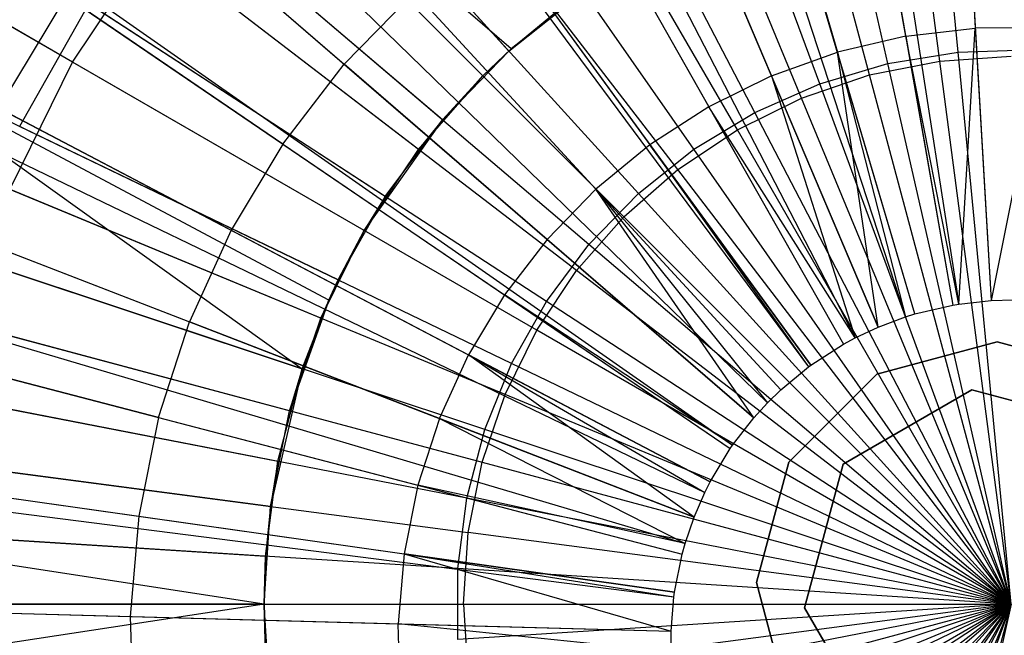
# Model space of a CAD drawing. Extents: x 0.2 to 40.1, y -6.7 to 6.7.
# Tile 166 of 256: x 18.298 to 18.817, y -3.453 to -3.129. Entities that reach past the tile are written whole.
import ezdxf

# ---------------------------------------------------------------- set-up
doc = ezdxf.new("R2010")
doc.units = 0
doc.header["$MEASUREMENT"] = 0
doc.layers.get('0').update_dxf_attribs({"color": 13, "linetype": 'CONTINUOUS'})

# ---------------------------------------------------------------- blocks, each defined once
blk = doc.blocks.new('SNOWBALL_XIV_PM3_STL')
at = {"color": 0}
for p, q in [((18.76816, -2.57123, 5.09044), (18.8097, -3.2767, 5.30697)), ((18.76816, -2.57123, 5.09044), (18.8097, -3.2767, 5.30697)), ((18.6837, -2.58028, 5.09044), (18.79262, -3.27853, 5.30697)), ((18.6837, -2.58028, 5.09044), (18.79262, -3.27853, 5.30697)), ((18.6677, -2.58293, 5.09044), (18.78938, -3.27906, 5.30697)), ((18.6677, -2.58293, 5.09044), (18.78938, -3.27906, 5.30697)), ((18.76947, -3.28373, 5.30697), (18.56922, -2.606, 5.09044)), ((18.76947, -3.28373, 5.30697), (18.56922, -2.606, 5.09044)), ((18.54507, -2.61351, 5.09044), (18.76458, -3.28525, 5.30697)), ((18.54507, -2.61351, 5.09044), (18.76458, -3.28525, 5.30697)), ((18.47402, -2.64015, 5.09044), (18.75022, -3.29064, 5.30697)), ((18.47402, -2.64015, 5.09044), (18.75022, -3.29064, 5.30697)), ((18.41356, -2.66856, 5.09044), (18.73799, -3.29638, 5.30697)), ((18.41356, -2.66856, 5.09044), (18.73799, -3.29638, 5.30697)), ((18.38333, -2.68493, 5.09044), (18.73188, -3.29969, 5.30697)), ((18.38333, -2.68493, 5.09044), (18.73188, -3.29969, 5.30697)), ((18.29834, -2.73975, 5.09044), (18.71469, -3.31078, 5.30697)), ((18.29834, -2.73975, 5.09044), (18.71469, -3.31078, 5.30697)), ((18.29259, -2.74398, 5.09044), (18.71353, -3.31163, 5.30697)), ((18.29259, -2.74398, 5.09044), (18.71353, -3.31163, 5.30697)), ((18.22015, -2.80391, 5.09044), (18.69888, -3.32375, 5.30697)), ((18.22015, -2.80391, 5.09044), (18.69888, -3.32375, 5.30697)), ((18.18528, -2.83784, 5.09044), (18.69183, -3.33061, 5.30697)), ((18.18528, -2.83784, 5.09044), (18.69183, -3.33061, 5.30697)), ((18.79219, -3.14589, 0.52998), (18.76458, -2.85971, 0.58405)), ((18.79219, -3.14589, 0.52998), (18.76458, -2.85971, 0.58405)), ((18.78258, -3.15056, 0.58311), (18.74574, -2.87075, 0.65071)), ((18.78258, -3.15056, 0.58311), (18.74574, -2.87075, 0.65071)), ((18.14978, -2.87656, 5.09044), (18.68465, -3.33844, 5.30697)), ((18.14978, -2.87656, 5.09044), (18.68465, -3.33844, 5.30697)), ((18.75525, -3.15187, 0.52998), (18.69127, -2.87156, 0.58405)), ((18.75525, -3.15187, 0.52998), (18.69127, -2.87156, 0.58405)), ((18.74557, -3.15792, 0.58311), (18.67253, -2.88532, 0.65071)), ((18.74557, -3.15792, 0.58311), (18.67253, -2.88532, 0.65071)), ((18.71938, -3.16251, 0.52998), (18.62008, -2.89269, 0.58405)), ((18.71938, -3.16251, 0.52998), (18.62008, -2.89269, 0.58405)), ((18.70984, -3.17005, 0.58311), (18.60184, -2.90931, 0.65071)), ((18.70984, -3.17005, 0.58311), (18.60184, -2.90931, 0.65071)), ((18.68517, -3.17766, 0.52998), (18.55218, -2.92275, 0.58405)), ((18.68517, -3.17766, 0.52998), (18.55218, -2.92275, 0.58405)), ((18.55578, -3.14535, 5.20329), (18.36423, -2.93444, 5.13681)), ((18.55578, -3.14535, 5.20329), (18.36423, -2.93444, 5.13681)), ((18.676, -3.18674, 0.58311), (18.53489, -2.94233, 0.65071)), ((18.676, -3.18674, 0.58311), (18.53489, -2.94233, 0.65071)), ((18.09442, -2.94769, 5.09044), (18.67345, -3.35283, 5.30697)), ((18.09442, -2.94769, 5.09044), (18.67345, -3.35283, 5.30697)), ((18.08816, -2.95676, 5.09044), (18.67219, -3.35466, 5.30697)), ((18.08816, -2.95676, 5.09044), (18.67219, -3.35466, 5.30697)), ((18.34493, -2.96125, 5.05847), (18.54209, -3.1584, 5.13898)), ((18.55702, -3.14422, 5.13898), (18.34493, -2.96125, 5.05847)), ((18.55702, -3.14422, 5.13898), (18.34493, -2.96125, 5.05847)), ((18.34493, -2.96125, 5.05847), (18.54209, -3.1584, 5.13898)), ((18.65317, -3.19705, 0.52998), (18.48868, -2.96124, 0.58405)), ((18.65317, -3.19705, 0.52998), (18.48868, -2.96124, 0.58405)), ((18.64463, -3.2077, 0.58311), (18.47282, -2.9838, 0.65071)), ((18.64463, -3.2077, 0.58311), (18.47282, -2.9838, 0.65071)), ((18.79296, -2.99237, 5.2463), (18.80125, -3.13319, 5.28051)), ((18.79296, -2.99237, 5.2463), (18.80125, -3.13319, 5.28051)), ((18.52071, -3.18156, 5.20329), (18.30377, -2.99688, 5.13681)), ((18.52071, -3.18156, 5.20329), (18.30377, -2.99688, 5.13681)), ((18.76463, -3.13745, 5.28051), (18.74034, -2.9985, 5.2463)), ((18.76463, -3.13745, 5.28051), (18.74034, -2.9985, 5.2463)), ((18.62392, -3.22038, 0.52998), (18.43062, -3.00754, 0.58405)), ((18.62392, -3.22038, 0.52998), (18.43062, -3.00754, 0.58405)), ((18.68876, -3.01058, 5.2463), (18.72874, -3.14586, 5.28051)), ((18.68876, -3.01058, 5.2463), (18.72874, -3.14586, 5.28051)), ((18.32601, -3.15121, 0.65071), (18.09081, -3.01541, 0.75297)), ((18.32601, -3.15121, 0.65071), (18.09081, -3.01541, 0.75297)), ((18.50816, -3.19708, 5.13898), (18.28696, -3.02735, 5.05847)), ((18.50816, -3.19708, 5.13898), (18.28696, -3.02735, 5.05847)), ((18.69403, -3.15831, 5.28051), (18.6389, -3.02847, 5.2463)), ((18.69403, -3.15831, 5.28051), (18.6389, -3.02847, 5.2463)), ((18.61626, -3.23258, 0.58311), (18.4167, -3.03302, 0.65071)), ((18.61626, -3.23258, 0.58311), (18.4167, -3.03302, 0.65071)), ((18.03607, -3.04346, 5.09044), (18.66165, -3.37219, 5.30697)), ((18.03607, -3.04346, 5.09044), (18.66165, -3.37219, 5.30697)), ((18.5914, -3.05192, 5.2463), (18.66098, -3.17463, 5.28051)), ((18.5914, -3.05192, 5.2463), (18.66098, -3.17463, 5.28051)), ((18.36459, -3.06206, 5.20447), (18.46908, -3.15229, 5.2463)), ((18.36459, -3.06206, 5.20447), (18.46908, -3.15229, 5.2463)), ((18.59789, -3.24726, 0.52998), (18.37896, -3.06088, 0.58405)), ((18.59789, -3.24726, 0.52998), (18.37896, -3.06088, 0.58405)), ((18.49056, -3.22195, 5.20329), (18.25179, -3.06653, 5.13681)), ((18.49056, -3.22195, 5.20329), (18.25179, -3.06653, 5.13681)), ((18.02236, -3.07069, 5.09044), (18.65888, -3.3777, 5.30697)), ((18.02236, -3.07069, 5.09044), (18.65888, -3.3777, 5.30697)), ((18.54689, -3.08064, 5.2463), (18.63, -3.19462, 5.28051)), ((18.54689, -3.08064, 5.2463), (18.63, -3.19462, 5.28051)), ((18.32601, -3.15121, 0.65071), (18.36748, -3.08914, 0.65071)), ((18.32601, -3.15121, 0.65071), (18.36748, -3.08914, 0.65071)), ((18.59139, -3.26095, 0.58311), (18.36748, -3.08914, 0.65071)), ((18.59139, -3.26095, 0.58311), (18.36748, -3.08914, 0.65071)), ((18.47957, -3.23987, 5.13898), (18.23812, -3.10046, 5.05847)), ((18.47957, -3.23987, 5.13898), (18.23812, -3.10046, 5.05847)), ((18.50594, -3.11424, 5.2463), (18.46908, -3.15229, 5.2463)), ((18.50594, -3.11424, 5.2463), (18.46908, -3.15229, 5.2463)), ((18.50594, -3.11424, 5.2463), (18.60149, -3.218, 5.28051)), ((18.50594, -3.11424, 5.2463), (18.60149, -3.218, 5.28051)), ((18.55578, -3.14535, 5.20329), (18.59518, -3.11392, 5.20329)), ((18.55578, -3.14535, 5.20329), (18.59518, -3.11392, 5.20329)), ((18.59518, -3.11392, 5.20329), (18.55702, -3.14422, 5.13898)), ((18.59518, -3.11392, 5.20329), (18.55702, -3.14422, 5.13898)), ((18.28731, -3.17548, 5.20447), (18.32271, -3.11656, 5.20447)), ((18.28731, -3.17548, 5.20447), (18.32271, -3.11656, 5.20447)), ((18.4368, -3.19429, 5.2463), (18.32271, -3.11656, 5.20447)), ((18.4368, -3.19429, 5.2463), (18.32271, -3.11656, 5.20447)), ((18.33454, -3.1204, 0.58405), (18.2981, -3.1851, 0.58405)), ((18.33454, -3.1204, 0.58405), (18.2981, -3.1851, 0.58405)), ((18.57551, -3.27725, 0.52998), (18.33454, -3.1204, 0.58405)), ((18.57551, -3.27725, 0.52998), (18.33454, -3.1204, 0.58405)), ((18.55702, -3.14422, 5.13898), (18.58077, -3.12447, 5.13898)), ((18.55702, -3.14422, 5.13898), (18.58077, -3.12447, 5.13898)), ((17.99421, -3.13553, 5.09044), (18.65319, -3.39081, 5.30697)), ((17.99421, -3.13553, 5.09044), (18.65319, -3.39081, 5.30697)), ((18.76463, -3.13745, 5.28051), (18.80125, -3.13319, 5.28051)), ((18.76463, -3.13745, 5.28051), (18.80125, -3.13319, 5.28051)), ((18.79262, -3.27853, 5.30697), (18.80125, -3.13319, 5.28051)), ((18.79262, -3.27853, 5.30697), (18.80125, -3.13319, 5.28051)), ((18.83812, -3.13313, 5.28051), (18.80125, -3.13319, 5.28051)), ((18.83812, -3.13313, 5.28051), (18.80125, -3.13319, 5.28051)), ((18.80125, -3.13319, 5.28051), (18.8097, -3.2767, 5.30697)), ((18.80125, -3.13319, 5.28051), (18.8097, -3.2767, 5.30697)), ((18.83812, -3.13313, 5.28051), (18.8097, -3.2767, 5.30697)), ((18.83812, -3.13313, 5.28051), (18.8097, -3.2767, 5.30697)), ((18.76463, -3.13745, 5.28051), (18.72874, -3.14586, 5.28051)), ((18.76463, -3.13745, 5.28051), (18.72874, -3.14586, 5.28051)), ((18.76463, -3.13745, 5.28051), (18.78938, -3.27906, 5.30697)), ((18.79262, -3.27853, 5.30697), (18.76463, -3.13745, 5.28051)), ((18.76463, -3.13745, 5.28051), (18.78938, -3.27906, 5.30697)), ((18.79262, -3.27853, 5.30697), (18.76463, -3.13745, 5.28051)), ((18.20914, -3.14226, 5.13681), (18.44691, -3.31259, 5.20329)), ((18.46583, -3.26587, 5.20329), (18.20914, -3.14226, 5.13681)), ((18.46088, -3.27655, 5.20329), (18.20914, -3.14226, 5.13681)), ((18.46583, -3.26587, 5.20329), (18.20914, -3.14226, 5.13681)), ((18.46088, -3.27655, 5.20329), (18.20914, -3.14226, 5.13681)), ((18.20914, -3.14226, 5.13681), (18.44691, -3.31259, 5.20329)), ((18.52071, -3.18156, 5.20329), (18.55578, -3.14535, 5.20329)), ((18.52071, -3.18156, 5.20329), (18.55578, -3.14535, 5.20329)), ((18.54209, -3.1584, 5.13898), (18.55702, -3.14422, 5.13898)), ((18.54209, -3.1584, 5.13898), (18.55702, -3.14422, 5.13898)), ((18.55578, -3.14535, 5.20329), (18.54209, -3.1584, 5.13898)), ((18.55578, -3.14535, 5.20329), (18.54209, -3.1584, 5.13898)), ((18.55578, -3.14535, 5.20329), (18.55702, -3.14422, 5.13898)), ((18.55578, -3.14535, 5.20329), (18.55702, -3.14422, 5.13898)), ((18.69403, -3.15831, 5.28051), (18.72874, -3.14586, 5.28051)), ((18.69403, -3.15831, 5.28051), (18.72874, -3.14586, 5.28051)), ((18.76947, -3.28373, 5.30697), (18.72874, -3.14586, 5.28051)), ((18.72874, -3.14586, 5.28051), (18.76458, -3.28525, 5.30697)), ((18.76947, -3.28373, 5.30697), (18.72874, -3.14586, 5.28051)), ((18.75022, -3.29064, 5.30697), (18.72874, -3.14586, 5.28051)), ((18.75022, -3.29064, 5.30697), (18.72874, -3.14586, 5.28051)), ((18.72874, -3.14586, 5.28051), (18.76458, -3.28525, 5.30697)), ((18.75525, -3.15187, 0.52998), (18.79219, -3.14589, 0.52998)), ((18.75525, -3.15187, 0.52998), (18.79219, -3.14589, 0.52998)), ((18.79219, -3.14589, 0.52998), (18.82959, -3.1447, 0.52998)), ((18.79219, -3.14589, 0.52998), (18.82959, -3.1447, 0.52998)), ((18.82023, -3.43654, 0.51186), (18.79219, -3.14589, 0.52998)), ((18.82023, -3.43654, 0.51186), (18.79219, -3.14589, 0.52998)), ((18.293, -3.21816, 0.65071), (18.32601, -3.15121, 0.65071)), ((18.293, -3.21816, 0.65071), (18.32601, -3.15121, 0.65071)), ((18.57042, -3.29232, 0.58311), (18.32601, -3.15121, 0.65071)), ((18.57042, -3.29232, 0.58311), (18.32601, -3.15121, 0.65071)), ((18.74557, -3.15792, 0.58311), (18.78258, -3.15056, 0.58311)), ((18.74557, -3.15792, 0.58311), (18.78258, -3.15056, 0.58311)), ((18.78258, -3.15056, 0.58311), (18.82023, -3.14809, 0.58311)), ((18.78258, -3.15056, 0.58311), (18.82023, -3.14809, 0.58311)), ((18.82023, -3.43654, 0.55123), (18.78258, -3.15056, 0.58311)), ((18.82023, -3.43654, 0.55123), (18.78258, -3.15056, 0.58311)), ((18.4368, -3.19429, 5.2463), (18.46908, -3.15229, 5.2463)), ((18.4368, -3.19429, 5.2463), (18.46908, -3.15229, 5.2463)), ((18.57585, -3.24449, 5.28051), (18.46908, -3.15229, 5.2463)), ((18.57585, -3.24449, 5.28051), (18.46908, -3.15229, 5.2463)), ((18.71938, -3.16251, 0.52998), (18.75525, -3.15187, 0.52998)), ((18.71938, -3.16251, 0.52998), (18.75525, -3.15187, 0.52998)), ((18.82023, -3.43654, 0.51186), (18.75525, -3.15187, 0.52998)), ((18.82023, -3.43654, 0.51186), (18.75525, -3.15187, 0.52998)), ((18.50816, -3.19708, 5.13898), (18.54209, -3.1584, 5.13898)), ((18.50816, -3.19708, 5.13898), (18.54209, -3.1584, 5.13898)), ((18.52071, -3.18156, 5.20329), (18.54209, -3.1584, 5.13898)), ((18.52071, -3.18156, 5.20329), (18.54209, -3.1584, 5.13898)), ((18.69403, -3.15831, 5.28051), (18.66098, -3.17463, 5.28051)), ((18.69403, -3.15831, 5.28051), (18.66098, -3.17463, 5.28051)), ((18.75022, -3.29064, 5.30697), (18.69403, -3.15831, 5.28051)), ((18.69403, -3.15831, 5.28051), (18.73799, -3.29638, 5.30697)), ((18.69403, -3.15831, 5.28051), (18.73799, -3.29638, 5.30697)), ((18.75022, -3.29064, 5.30697), (18.69403, -3.15831, 5.28051)), ((18.70984, -3.17005, 0.58311), (18.74557, -3.15792, 0.58311)), ((18.70984, -3.17005, 0.58311), (18.74557, -3.15792, 0.58311)), ((18.82023, -3.43654, 0.55123), (18.74557, -3.15792, 0.58311)), ((18.82023, -3.43654, 0.55123), (18.74557, -3.15792, 0.58311)), ((18.68517, -3.17766, 0.52998), (18.71938, -3.16251, 0.52998)), ((18.68517, -3.17766, 0.52998), (18.71938, -3.16251, 0.52998)), ((18.82023, -3.43654, 0.51186), (18.71938, -3.16251, 0.52998)), ((18.82023, -3.43654, 0.51186), (18.71938, -3.16251, 0.52998)), ((18.676, -3.18674, 0.58311), (18.70984, -3.17005, 0.58311)), ((18.676, -3.18674, 0.58311), (18.70984, -3.17005, 0.58311)), ((18.82023, -3.43654, 0.55123), (18.70984, -3.17005, 0.58311)), ((18.82023, -3.43654, 0.55123), (18.70984, -3.17005, 0.58311)), ((18.28731, -3.17548, 5.20447), (18.40952, -3.2397, 5.2463)), ((18.28731, -3.17548, 5.20447), (18.40952, -3.2397, 5.2463)), ((18.66098, -3.17463, 5.28051), (18.63, -3.19462, 5.28051)), ((18.66098, -3.17463, 5.28051), (18.63, -3.19462, 5.28051)), ((18.66098, -3.17463, 5.28051), (18.73188, -3.29969, 5.30697)), ((18.73799, -3.29638, 5.30697), (18.66098, -3.17463, 5.28051)), ((18.66098, -3.17463, 5.28051), (18.73188, -3.29969, 5.30697)), ((18.73799, -3.29638, 5.30697), (18.66098, -3.17463, 5.28051)), ((18.45682, -3.28601, 5.13898), (18.19923, -3.17932, 5.05847)), ((18.45682, -3.28601, 5.13898), (18.19923, -3.17932, 5.05847)), ((18.52071, -3.18156, 5.20329), (18.47957, -3.23987, 5.13898)), ((18.52071, -3.18156, 5.20329), (18.47957, -3.23987, 5.13898)), ((18.49056, -3.22195, 5.20329), (18.52071, -3.18156, 5.20329)), ((18.49056, -3.22195, 5.20329), (18.52071, -3.18156, 5.20329)), ((18.52071, -3.18156, 5.20329), (18.50816, -3.19708, 5.13898)), ((18.52071, -3.18156, 5.20329), (18.50816, -3.19708, 5.13898)), ((18.65317, -3.19705, 0.52998), (18.68517, -3.17766, 0.52998)), ((18.65317, -3.19705, 0.52998), (18.68517, -3.17766, 0.52998)), ((18.82023, -3.43654, 0.51186), (18.68517, -3.17766, 0.52998)), ((18.82023, -3.43654, 0.51186), (18.68517, -3.17766, 0.52998)), ((18.55715, -3.30985, 0.52998), (18.2981, -3.1851, 0.58405)), ((18.55715, -3.30985, 0.52998), (18.2981, -3.1851, 0.58405)), ((18.64463, -3.2077, 0.58311), (18.676, -3.18674, 0.58311)), ((18.64463, -3.2077, 0.58311), (18.676, -3.18674, 0.58311)), ((18.82023, -3.43654, 0.55123), (18.676, -3.18674, 0.58311)), ((18.82023, -3.43654, 0.55123), (18.676, -3.18674, 0.58311)), ((18.4368, -3.19429, 5.2463), (18.40952, -3.2397, 5.2463)), ((18.4368, -3.19429, 5.2463), (18.40952, -3.2397, 5.2463)), ((18.4368, -3.19429, 5.2463), (18.55338, -3.27372, 5.28051)), ((18.4368, -3.19429, 5.2463), (18.55338, -3.27372, 5.28051)), ((18.47957, -3.23987, 5.13898), (18.50816, -3.19708, 5.13898)), ((18.47957, -3.23987, 5.13898), (18.50816, -3.19708, 5.13898)), ((18.63, -3.19462, 5.28051), (18.60149, -3.218, 5.28051)), ((18.63, -3.19462, 5.28051), (18.60149, -3.218, 5.28051)), ((18.62392, -3.22038, 0.52998), (18.65317, -3.19705, 0.52998)), ((18.62392, -3.22038, 0.52998), (18.65317, -3.19705, 0.52998)), ((18.71469, -3.31078, 5.30697), (18.63, -3.19462, 5.28051)), ((18.63, -3.19462, 5.28051), (18.71353, -3.31163, 5.30697)), ((18.71469, -3.31078, 5.30697), (18.63, -3.19462, 5.28051)), ((18.63, -3.19462, 5.28051), (18.71353, -3.31163, 5.30697)), ((18.82023, -3.43654, 0.51186), (18.65317, -3.19705, 0.52998)), ((18.82023, -3.43654, 0.51186), (18.65317, -3.19705, 0.52998)), ((17.97096, -3.20366, 5.09044), (18.64849, -3.40459, 5.30697)), ((17.97096, -3.20366, 5.09044), (18.64849, -3.40459, 5.30697)), ((18.61626, -3.23258, 0.58311), (18.64463, -3.2077, 0.58311)), ((18.61626, -3.23258, 0.58311), (18.64463, -3.2077, 0.58311)), ((18.82023, -3.43654, 0.55123), (18.64463, -3.2077, 0.58311)), ((18.82023, -3.43654, 0.55123), (18.64463, -3.2077, 0.58311)), ((18.55374, -3.32616, 0.58311), (18.293, -3.21816, 0.65071)), ((18.55374, -3.32616, 0.58311), (18.293, -3.21816, 0.65071)), ((18.57585, -3.24449, 5.28051), (18.60149, -3.218, 5.28051)), ((18.57585, -3.24449, 5.28051), (18.60149, -3.218, 5.28051)), ((18.69888, -3.32375, 5.30697), (18.60149, -3.218, 5.28051)), ((18.60149, -3.218, 5.28051), (18.69183, -3.33061, 5.30697)), ((18.69888, -3.32375, 5.30697), (18.60149, -3.218, 5.28051)), ((18.68465, -3.33844, 5.30697), (18.60149, -3.218, 5.28051)), ((18.68465, -3.33844, 5.30697), (18.60149, -3.218, 5.28051)), ((18.60149, -3.218, 5.28051), (18.69183, -3.33061, 5.30697)), ((18.17652, -3.22282, 5.13681), (18.44691, -3.31259, 5.20329)), ((18.17652, -3.22282, 5.13681), (18.44691, -3.31259, 5.20329)), ((18.46583, -3.26587, 5.20329), (18.49056, -3.22195, 5.20329)), ((18.46583, -3.26587, 5.20329), (18.49056, -3.22195, 5.20329)), ((18.49056, -3.22195, 5.20329), (18.47957, -3.23987, 5.13898)), ((18.49056, -3.22195, 5.20329), (18.47957, -3.23987, 5.13898)), ((18.59789, -3.24726, 0.52998), (18.62392, -3.22038, 0.52998)), ((18.59789, -3.24726, 0.52998), (18.62392, -3.22038, 0.52998)), ((18.82023, -3.43654, 0.51186), (18.62392, -3.22038, 0.52998)), ((18.82023, -3.43654, 0.51186), (18.62392, -3.22038, 0.52998)), ((17.96312, -3.23178, 5.09044), (18.6469, -3.41028, 5.30697)), ((17.96312, -3.23178, 5.09044), (18.6469, -3.41028, 5.30697)), ((18.59139, -3.26095, 0.58311), (18.61626, -3.23258, 0.58311)), ((18.59139, -3.26095, 0.58311), (18.61626, -3.23258, 0.58311)), ((18.82023, -3.43654, 0.55123), (18.61626, -3.23258, 0.58311)), ((18.82023, -3.43654, 0.55123), (18.61626, -3.23258, 0.58311)), ((18.25886, -3.23806, 5.20447), (18.3876, -3.28793, 5.2463)), ((18.25886, -3.23806, 5.20447), (18.3876, -3.28793, 5.2463)), ((18.40952, -3.2397, 5.2463), (18.3876, -3.28793, 5.2463)), ((18.40952, -3.2397, 5.2463), (18.3876, -3.28793, 5.2463)), ((18.40952, -3.2397, 5.2463), (18.5344, -3.30532, 5.28051)), ((18.40952, -3.2397, 5.2463), (18.5344, -3.30532, 5.28051)), ((18.45682, -3.28601, 5.13898), (18.47957, -3.23987, 5.13898)), ((18.45682, -3.28601, 5.13898), (18.47957, -3.23987, 5.13898)), ((18.46583, -3.26587, 5.20329), (18.47957, -3.23987, 5.13898)), ((18.46583, -3.26587, 5.20329), (18.47957, -3.23987, 5.13898)), ((18.57585, -3.24449, 5.28051), (18.55338, -3.27372, 5.28051)), ((18.57585, -3.24449, 5.28051), (18.55338, -3.27372, 5.28051)), ((18.68465, -3.33844, 5.30697), (18.57585, -3.24449, 5.28051)), ((18.68465, -3.33844, 5.30697), (18.57585, -3.24449, 5.28051)), ((18.57551, -3.27725, 0.52998), (18.59789, -3.24726, 0.52998)), ((18.57551, -3.27725, 0.52998), (18.59789, -3.24726, 0.52998)), ((18.82023, -3.43654, 0.51186), (18.59789, -3.24726, 0.52998)), ((18.82023, -3.43654, 0.51186), (18.59789, -3.24726, 0.52998)), ((18.54311, -3.34453, 0.52998), (18.27024, -3.25393, 0.58405)), ((18.54311, -3.34453, 0.52998), (18.27024, -3.25393, 0.58405)), ((18.44028, -3.33473, 5.13898), (18.17096, -3.26257, 5.05847)), ((18.44028, -3.33473, 5.13898), (18.17096, -3.26257, 5.05847)), ((18.57042, -3.29232, 0.58311), (18.59139, -3.26095, 0.58311)), ((18.57042, -3.29232, 0.58311), (18.59139, -3.26095, 0.58311)), ((18.82023, -3.43654, 0.55123), (18.59139, -3.26095, 0.58311)), ((18.82023, -3.43654, 0.55123), (18.59139, -3.26095, 0.58311)), ((18.46583, -3.26587, 5.20329), (18.45682, -3.28601, 5.13898)), ((18.46583, -3.26587, 5.20329), (18.45682, -3.28601, 5.13898)), ((18.46088, -3.27655, 5.20329), (18.46583, -3.26587, 5.20329)), ((18.46088, -3.27655, 5.20329), (18.46583, -3.26587, 5.20329)), ((18.55338, -3.27372, 5.28051), (18.5344, -3.30532, 5.28051)), ((18.55338, -3.27372, 5.28051), (18.5344, -3.30532, 5.28051)), ((18.67345, -3.35283, 5.30697), (18.55338, -3.27372, 5.28051)), ((18.55338, -3.27372, 5.28051), (18.67219, -3.35466, 5.30697)), ((18.67345, -3.35283, 5.30697), (18.55338, -3.27372, 5.28051)), ((18.55338, -3.27372, 5.28051), (18.67219, -3.35466, 5.30697)), ((18.46088, -3.27655, 5.20329), (18.44028, -3.33473, 5.13898)), ((18.46088, -3.27655, 5.20329), (18.44028, -3.33473, 5.13898)), ((18.44691, -3.31259, 5.20329), (18.46088, -3.27655, 5.20329)), ((18.44691, -3.31259, 5.20329), (18.46088, -3.27655, 5.20329)), ((18.46088, -3.27655, 5.20329), (18.45682, -3.28601, 5.13898)), ((18.46088, -3.27655, 5.20329), (18.45682, -3.28601, 5.13898)), ((18.55715, -3.30985, 0.52998), (18.57551, -3.27725, 0.52998)), ((18.55715, -3.30985, 0.52998), (18.57551, -3.27725, 0.52998)), ((18.82023, -3.43654, 0.51186), (18.57551, -3.27725, 0.52998)), ((18.82023, -3.43654, 0.51186), (18.57551, -3.27725, 0.52998)), ((18.76947, -3.28373, 5.30697), (18.78938, -3.27906, 5.30697)), ((18.76947, -3.28373, 5.30697), (18.78938, -3.27906, 5.30697)), ((18.78938, -3.27906, 5.30697), (18.79262, -3.27853, 5.30697)), ((18.78938, -3.27906, 5.30697), (18.79262, -3.27853, 5.30697)), ((18.79262, -3.27853, 5.30697), (18.8097, -3.2767, 5.30697)), ((18.79262, -3.27853, 5.30697), (18.8097, -3.2767, 5.30697)), ((18.8097, -3.2767, 5.30697), (18.82137, -3.27639, 5.30697)), ((18.8097, -3.2767, 5.30697), (18.82137, -3.27639, 5.30697)), ((18.44028, -3.33473, 5.13898), (18.45682, -3.28601, 5.13898)), ((18.44028, -3.33473, 5.13898), (18.45682, -3.28601, 5.13898)), ((18.75022, -3.29064, 5.30697), (18.76458, -3.28525, 5.30697)), ((18.75022, -3.29064, 5.30697), (18.76458, -3.28525, 5.30697)), ((18.76458, -3.28525, 5.30697), (18.76947, -3.28373, 5.30697)), ((18.76458, -3.28525, 5.30697), (18.76947, -3.28373, 5.30697)), ((18.269, -3.28884, 0.65071), (18.54161, -3.36189, 0.58311)), ((18.269, -3.28884, 0.65071), (18.54161, -3.36189, 0.58311)), ((18.37132, -3.33834, 5.2463), (18.3876, -3.28793, 5.2463)), ((18.37132, -3.33834, 5.2463), (18.3876, -3.28793, 5.2463)), ((18.51914, -3.33888, 5.28051), (18.3876, -3.28793, 5.2463)), ((18.51914, -3.33888, 5.28051), (18.3876, -3.28793, 5.2463)), ((18.73799, -3.29638, 5.30697), (18.75022, -3.29064, 5.30697)), ((18.73799, -3.29638, 5.30697), (18.75022, -3.29064, 5.30697)), ((18.55374, -3.32616, 0.58311), (18.57042, -3.29232, 0.58311)), ((18.55374, -3.32616, 0.58311), (18.57042, -3.29232, 0.58311)), ((18.82023, -3.43654, 0.55123), (18.57042, -3.29232, 0.58311)), ((18.82023, -3.43654, 0.55123), (18.57042, -3.29232, 0.58311)), ((18.73188, -3.29969, 5.30697), (18.73799, -3.29638, 5.30697)), ((18.73188, -3.29969, 5.30697), (18.73799, -3.29638, 5.30697)), ((18.71469, -3.31078, 5.30697), (18.73188, -3.29969, 5.30697)), ((18.71469, -3.31078, 5.30697), (18.73188, -3.29969, 5.30697)), ((18.81284, -3.29843, 50.87138), (18.74946, -3.31541, 50.87138)), ((18.74946, -3.31541, 50.91075), (18.81284, -3.29843, 50.91075)), ((18.74946, -3.31541, 50.91075), (18.81284, -3.29843, 50.91075)), ((18.81284, -3.29843, 50.87138), (18.74946, -3.31541, 50.87138)), ((18.87623, -3.31541, 50.87138), (18.81284, -3.29843, 50.87138)), ((18.81284, -3.29843, 50.91075), (18.87623, -3.31541, 50.91075)), ((18.81284, -3.29843, 50.91075), (18.87623, -3.31541, 50.91075)), ((18.81284, -3.29843, 50.91075), (18.81284, -3.29843, 50.87138)), ((18.87623, -3.31541, 50.87138), (18.81284, -3.29843, 50.87138)), ((18.81284, -3.29843, 50.91075), (18.81284, -3.29843, 50.87138)), ((18.37132, -3.33834, 5.2463), (18.23773, -3.30346, 5.20447)), ((18.37132, -3.33834, 5.2463), (18.23773, -3.30346, 5.20447)), ((18.51914, -3.33888, 5.28051), (18.5344, -3.30532, 5.28051)), ((18.51914, -3.33888, 5.28051), (18.5344, -3.30532, 5.28051)), ((18.66165, -3.37219, 5.30697), (18.5344, -3.30532, 5.28051)), ((18.5344, -3.30532, 5.28051), (18.65888, -3.3777, 5.30697)), ((18.66165, -3.37219, 5.30697), (18.5344, -3.30532, 5.28051)), ((18.65319, -3.39081, 5.30697), (18.5344, -3.30532, 5.28051)), ((18.65319, -3.39081, 5.30697), (18.5344, -3.30532, 5.28051)), ((18.5344, -3.30532, 5.28051), (18.65888, -3.3777, 5.30697)), ((18.15448, -3.30689, 5.13681), (18.43413, -3.36135, 5.20329)), ((18.15448, -3.30689, 5.13681), (18.43413, -3.36135, 5.20329)), ((18.54311, -3.34453, 0.52998), (18.55715, -3.30985, 0.52998)), ((18.54311, -3.34453, 0.52998), (18.55715, -3.30985, 0.52998)), ((18.82023, -3.43654, 0.51186), (18.55715, -3.30985, 0.52998)), ((18.82023, -3.43654, 0.51186), (18.55715, -3.30985, 0.52998)), ((18.69888, -3.32375, 5.30697), (18.71353, -3.31163, 5.30697)), ((18.69888, -3.32375, 5.30697), (18.71353, -3.31163, 5.30697)), ((18.71353, -3.31163, 5.30697), (18.71469, -3.31078, 5.30697)), ((18.71353, -3.31163, 5.30697), (18.71469, -3.31078, 5.30697)), ((18.44691, -3.31259, 5.20329), (18.43024, -3.3852, 5.13898)), ((18.44691, -3.31259, 5.20329), (18.43024, -3.3852, 5.13898)), ((18.43413, -3.36135, 5.20329), (18.44691, -3.31259, 5.20329)), ((18.43413, -3.36135, 5.20329), (18.44691, -3.31259, 5.20329)), ((18.44691, -3.31259, 5.20329), (18.44028, -3.33473, 5.13898)), ((18.44691, -3.31259, 5.20329), (18.44028, -3.33473, 5.13898)), ((18.74946, -3.31541, 50.87138), (18.70306, -3.36181, 50.87138)), ((18.70306, -3.36181, 50.91075), (18.74946, -3.31541, 50.91075)), ((18.70306, -3.36181, 50.91075), (18.74946, -3.31541, 50.91075)), ((18.74946, -3.31541, 50.87138), (18.70306, -3.36181, 50.87138)), ((18.74946, -3.31541, 50.91075), (18.74946, -3.31541, 50.87138)), ((18.74946, -3.31541, 50.91075), (18.74946, -3.31541, 50.87138)), ((18.53362, -3.38072, 0.52998), (18.2514, -3.32576, 0.58405)), ((18.53362, -3.38072, 0.52998), (18.2514, -3.32576, 0.58405)), ((18.54161, -3.36189, 0.58311), (18.55374, -3.32616, 0.58311)), ((18.54161, -3.36189, 0.58311), (18.55374, -3.32616, 0.58311)), ((18.82023, -3.43654, 0.55123), (18.55374, -3.32616, 0.58311)), ((18.82023, -3.43654, 0.55123), (18.55374, -3.32616, 0.58311)), ((18.69183, -3.33061, 5.30697), (18.69888, -3.32375, 5.30697)), ((18.69183, -3.33061, 5.30697), (18.69888, -3.32375, 5.30697)), ((18.79949, -3.32377, 5.22034), (18.73168, -3.36292, 5.22034)), ((18.73168, -3.36292, 50.90144), (18.79949, -3.32377, 50.90144)), ((18.79949, -3.32377, 5.22034), (18.73168, -3.36292, 5.22034)), ((18.73168, -3.36292, 50.90144), (18.79949, -3.32377, 50.90144)), ((18.79949, -3.32377, 50.90144), (18.79949, -3.32377, 5.22034)), ((18.87513, -3.34403, 5.22034), (18.79949, -3.32377, 5.22034)), ((18.79949, -3.32377, 50.90144), (18.79949, -3.32377, 5.22034)), ((18.79949, -3.32377, 50.90144), (18.87513, -3.34403, 50.90144)), ((18.87513, -3.34403, 5.22034), (18.79949, -3.32377, 5.22034)), ((18.79949, -3.32377, 50.90144), (18.87513, -3.34403, 50.90144)), ((17.94321, -3.33094, 5.09044), (18.64287, -3.43033, 5.30697)), ((17.94321, -3.33094, 5.09044), (18.64287, -3.43033, 5.30697)), ((18.68465, -3.33844, 5.30697), (18.69183, -3.33061, 5.30697)), ((18.68465, -3.33844, 5.30697), (18.69183, -3.33061, 5.30697)), ((18.43024, -3.3852, 5.13898), (18.44028, -3.33473, 5.13898)), ((18.43024, -3.3852, 5.13898), (18.44028, -3.33473, 5.13898)), ((18.37132, -3.33834, 5.2463), (18.36089, -3.39027, 5.2463)), ((18.37132, -3.33834, 5.2463), (18.36089, -3.39027, 5.2463)), ((18.37132, -3.33834, 5.2463), (18.50781, -3.37397, 5.28051)), ((18.37132, -3.33834, 5.2463), (18.50781, -3.37397, 5.28051)), ((18.51914, -3.33888, 5.28051), (18.50781, -3.37397, 5.28051)), ((18.51914, -3.33888, 5.28051), (18.50781, -3.37397, 5.28051)), ((18.65319, -3.39081, 5.30697), (18.51914, -3.33888, 5.28051)), ((18.51914, -3.33888, 5.28051), (18.64849, -3.40459, 5.30697)), ((18.65319, -3.39081, 5.30697), (18.51914, -3.33888, 5.28051)), ((18.51914, -3.33888, 5.28051), (18.64849, -3.40459, 5.30697)), ((18.67345, -3.35283, 5.30697), (18.68465, -3.33844, 5.30697)), ((18.67345, -3.35283, 5.30697), (18.68465, -3.33844, 5.30697)), ((17.94156, -3.34315, 5.09044), (18.64254, -3.4328, 5.30697)), ((17.94156, -3.34315, 5.09044), (18.64254, -3.4328, 5.30697)), ((18.53362, -3.38072, 0.52998), (18.54311, -3.34453, 0.52998)), ((18.53362, -3.38072, 0.52998), (18.54311, -3.34453, 0.52998)), ((18.82023, -3.43654, 0.51186), (18.54311, -3.34453, 0.52998)), ((18.82023, -3.43654, 0.51186), (18.54311, -3.34453, 0.52998)), ((18.43024, -3.3852, 5.13898), (18.15381, -3.34881, 5.05847)), ((18.43024, -3.3852, 5.13898), (18.15381, -3.34881, 5.05847)), ((18.67219, -3.35466, 5.30697), (18.67345, -3.35283, 5.30697)), ((18.67219, -3.35466, 5.30697), (18.67345, -3.35283, 5.30697)), ((18.66165, -3.37219, 5.30697), (18.67219, -3.35466, 5.30697)), ((18.66165, -3.37219, 5.30697), (18.67219, -3.35466, 5.30697)), ((18.25444, -3.36205, 0.65071), (18.53425, -3.39889, 0.58311)), ((18.25444, -3.36205, 0.65071), (18.53425, -3.39889, 0.58311)), ((18.42768, -3.41134, 5.20329), (18.43413, -3.36135, 5.20329)), ((18.42768, -3.41134, 5.20329), (18.43413, -3.36135, 5.20329)), ((18.43413, -3.36135, 5.20329), (18.43024, -3.3852, 5.13898)), ((18.43413, -3.36135, 5.20329), (18.43024, -3.3852, 5.13898)), ((18.53425, -3.39889, 0.58311), (18.54161, -3.36189, 0.58311)), ((18.53425, -3.39889, 0.58311), (18.54161, -3.36189, 0.58311)), ((18.54161, -3.36189, 0.58311), (18.82023, -3.43654, 0.55123)), ((18.54161, -3.36189, 0.58311), (18.82023, -3.43654, 0.55123)), ((18.70306, -3.36181, 50.87138), (18.68607, -3.4252, 50.87138)), ((18.68607, -3.4252, 50.91075), (18.70306, -3.36181, 50.91075)), ((18.68607, -3.4252, 50.91075), (18.70306, -3.36181, 50.91075)), ((18.70306, -3.36181, 50.87138), (18.68607, -3.4252, 50.87138)), ((18.70306, -3.36181, 50.91075), (18.70306, -3.36181, 50.87138)), ((18.70306, -3.36181, 50.91075), (18.70306, -3.36181, 50.87138)), ((18.73168, -3.36292, 5.22034), (18.71141, -3.43855, 5.22034)), ((18.71141, -3.43855, 50.90144), (18.73168, -3.36292, 50.90144)), ((18.73168, -3.36292, 5.22034), (18.71141, -3.43855, 5.22034)), ((18.71141, -3.43855, 50.90144), (18.73168, -3.36292, 50.90144)), ((18.73168, -3.36292, 50.90144), (18.73168, -3.36292, 5.22034)), ((18.73168, -3.36292, 50.90144), (18.73168, -3.36292, 5.22034)), ((18.2242, -3.37085, 5.20447), (18.36089, -3.39027, 5.2463)), ((18.2242, -3.37085, 5.20447), (18.36089, -3.39027, 5.2463)), ((18.50781, -3.37397, 5.28051), (18.50055, -3.41011, 5.28051)), ((18.50781, -3.37397, 5.28051), (18.50055, -3.41011, 5.28051)), ((18.50781, -3.37397, 5.28051), (18.6469, -3.41028, 5.30697)), ((18.64849, -3.40459, 5.30697), (18.50781, -3.37397, 5.28051)), ((18.50781, -3.37397, 5.28051), (18.6469, -3.41028, 5.30697)), ((18.64849, -3.40459, 5.30697), (18.50781, -3.37397, 5.28051)), ((18.65888, -3.3777, 5.30697), (18.66165, -3.37219, 5.30697)), ((18.65888, -3.3777, 5.30697), (18.66165, -3.37219, 5.30697)), ((18.65319, -3.39081, 5.30697), (18.65888, -3.3777, 5.30697)), ((18.65319, -3.39081, 5.30697), (18.65888, -3.3777, 5.30697)), ((18.52883, -3.41783, 0.52998), (18.53362, -3.38072, 0.52998)), ((18.52883, -3.41783, 0.52998), (18.53362, -3.38072, 0.52998)), ((18.82023, -3.43654, 0.51186), (18.53362, -3.38072, 0.52998)), ((18.82023, -3.43654, 0.51186), (18.53362, -3.38072, 0.52998)), ((18.42687, -3.43654, 5.13898), (18.43024, -3.3852, 5.13898)), ((18.42687, -3.43654, 5.13898), (18.43024, -3.3852, 5.13898)), ((18.43024, -3.3852, 5.13898), (18.42768, -3.41134, 5.20329)), ((18.43024, -3.3852, 5.13898), (18.42768, -3.41134, 5.20329)), ((18.14336, -3.39309, 5.13681), (18.42768, -3.41134, 5.20329)), ((18.14336, -3.39309, 5.13681), (18.42768, -3.41134, 5.20329)), ((18.42687, -3.43654, 5.20329), (18.14336, -3.39309, 5.13681)), ((18.42687, -3.43654, 5.20329), (18.14336, -3.39309, 5.13681)), ((18.36089, -3.39027, 5.2463), (18.35644, -3.44306, 5.2463)), ((18.36089, -3.39027, 5.2463), (18.35644, -3.44306, 5.2463)), ((18.36089, -3.39027, 5.2463), (18.50055, -3.41011, 5.28051)), ((18.36089, -3.39027, 5.2463), (18.50055, -3.41011, 5.28051)), ((18.64849, -3.40459, 5.30697), (18.65319, -3.39081, 5.30697)), ((18.64849, -3.40459, 5.30697), (18.65319, -3.39081, 5.30697)), ((18.52883, -3.41783, 0.52998), (18.2419, -3.39941, 0.58405)), ((18.52883, -3.41783, 0.52998), (18.2419, -3.39941, 0.58405)), ((18.53178, -3.43654, 0.58311), (18.53425, -3.39889, 0.58311)), ((18.53178, -3.43654, 0.58311), (18.53425, -3.39889, 0.58311)), ((18.82023, -3.43654, 0.55123), (18.53425, -3.39889, 0.58311)), ((18.82023, -3.43654, 0.55123), (18.53425, -3.39889, 0.58311)), ((18.6469, -3.41028, 5.30697), (18.64849, -3.40459, 5.30697)), ((18.6469, -3.41028, 5.30697), (18.64849, -3.40459, 5.30697)), ((18.50055, -3.41011, 5.28051), (18.49745, -3.44685, 5.28051)), ((18.50055, -3.41011, 5.28051), (18.49745, -3.44685, 5.28051)), ((18.64287, -3.43033, 5.30697), (18.50055, -3.41011, 5.28051)), ((18.50055, -3.41011, 5.28051), (18.64254, -3.4328, 5.30697)), ((18.64287, -3.43033, 5.30697), (18.50055, -3.41011, 5.28051)), ((18.50055, -3.41011, 5.28051), (18.64254, -3.4328, 5.30697)), ((18.50055, -3.41011, 5.28051), (18.64116, -3.45071, 5.30697)), ((18.50055, -3.41011, 5.28051), (18.64116, -3.45071, 5.30697)), ((18.64287, -3.43033, 5.30697), (18.6469, -3.41028, 5.30697)), ((18.64287, -3.43033, 5.30697), (18.6469, -3.41028, 5.30697)), ((18.42768, -3.41134, 5.20329), (18.42687, -3.43654, 5.13898)), ((18.42768, -3.41134, 5.20329), (18.42687, -3.43654, 5.13898)), ((18.42687, -3.43654, 5.20329), (18.42768, -3.41134, 5.20329)), ((18.42687, -3.43654, 5.20329), (18.42768, -3.41134, 5.20329)), ((18.52883, -3.45525, 0.52998), (18.52883, -3.41783, 0.52998)), ((18.82023, -3.43654, 0.51186), (18.52883, -3.41783, 0.52998)), ((18.52883, -3.45525, 0.52998), (18.52883, -3.41783, 0.52998)), ((18.82023, -3.43654, 0.51186), (18.52883, -3.41783, 0.52998)), ((18.68607, -3.4252, 50.87138), (18.70306, -3.48858, 50.87138)), ((18.70306, -3.48858, 50.91075), (18.68607, -3.4252, 50.91075)), ((18.68607, -3.4252, 50.91075), (18.68607, -3.4252, 50.87138)), ((18.68607, -3.4252, 50.91075), (18.68607, -3.4252, 50.87138)), ((18.70306, -3.48858, 50.91075), (18.68607, -3.4252, 50.91075)), ((18.68607, -3.4252, 50.87138), (18.70306, -3.48858, 50.87138)), ((18.64254, -3.4328, 5.30697), (18.64287, -3.43033, 5.30697)), ((18.64254, -3.4328, 5.30697), (18.64287, -3.43033, 5.30697)), ((17.93472, -3.43173, 5.09044), (18.64116, -3.45071, 5.30697)), ((17.93472, -3.43173, 5.09044), (18.64116, -3.45071, 5.30697)), ((18.64116, -3.45071, 5.30697), (18.64254, -3.4328, 5.30697)), ((18.64116, -3.45071, 5.30697), (18.64254, -3.4328, 5.30697)), ((18.42687, -3.43654, 5.20329), (18.14336, -3.48, 5.13681)), ((18.42687, -3.43654, 5.20329), (18.14336, -3.48, 5.13681)), ((18.42687, -3.43654, 5.13898), (18.14806, -3.43654, 5.05847)), ((18.42687, -3.43654, 5.13898), (18.14806, -3.43654, 5.05847)), ((18.21843, -3.43935, 5.20447), (18.35644, -3.44306, 5.2463)), ((18.21843, -3.43935, 5.20447), (18.35644, -3.44306, 5.2463)), ((18.24956, -3.43654, 0.65071), (18.53178, -3.43654, 0.58311)), ((18.24956, -3.43654, 0.65071), (18.53178, -3.43654, 0.58311)), ((18.43024, -3.48789, 5.13898), (18.42687, -3.43654, 5.13898)), ((18.42687, -3.43654, 5.20329), (18.42687, -3.43654, 5.13898)), ((18.42768, -3.46174, 5.20329), (18.42687, -3.43654, 5.20329)), ((18.42687, -3.43654, 5.13898), (18.42768, -3.46174, 5.20329)), ((18.42687, -3.43654, 5.20329), (18.42687, -3.43654, 5.13898)), ((18.42687, -3.43654, 5.13898), (18.42768, -3.46174, 5.20329)), ((18.43024, -3.48789, 5.13898), (18.42687, -3.43654, 5.13898)), ((18.42768, -3.46174, 5.20329), (18.42687, -3.43654, 5.20329)), ((18.82023, -3.43654, 0.51186), (18.52883, -3.45525, 0.52998)), ((18.82023, -3.43654, 0.51186), (18.52883, -3.45525, 0.52998)), ((18.53178, -3.43654, 0.58311), (18.82023, -3.43654, 0.55123)), ((18.53178, -3.43654, 0.58311), (18.53425, -3.47419, 0.58311)), ((18.53178, -3.43654, 0.58311), (18.53425, -3.47419, 0.58311)), ((18.53178, -3.43654, 0.58311), (18.82023, -3.43654, 0.55123)), ((18.82023, -3.43654, 0.51186), (18.53362, -3.49236, 0.52998)), ((18.82023, -3.43654, 0.51186), (18.53362, -3.49236, 0.52998)), ((18.82023, -3.43654, 0.55123), (18.53425, -3.47419, 0.58311)), ((18.82023, -3.43654, 0.55123), (18.53425, -3.47419, 0.58311)), ((18.82023, -3.43654, 0.55123), (18.54161, -3.5112, 0.58311)), ((18.82023, -3.43654, 0.55123), (18.54161, -3.5112, 0.58311)), ((18.82023, -3.43654, 0.51186), (18.54311, -3.52855, 0.52998)), ((18.82023, -3.43654, 0.51186), (18.54311, -3.52855, 0.52998)), ((18.82023, -3.43654, 0.55123), (18.55374, -3.54693, 0.58311)), ((18.82023, -3.43654, 0.55123), (18.55374, -3.54693, 0.58311)), ((18.82023, -3.43654, 0.51186), (18.55715, -3.56323, 0.52998)), ((18.82023, -3.43654, 0.51186), (18.55715, -3.56323, 0.52998)), ((18.82023, -3.43654, 0.55123), (18.57042, -3.58077, 0.58311)), ((18.82023, -3.43654, 0.55123), (18.57042, -3.58077, 0.58311)), ((18.82023, -3.43654, 0.51186), (18.57551, -3.59584, 0.52998)), ((18.82023, -3.43654, 0.51186), (18.57551, -3.59584, 0.52998)), ((18.82023, -3.43654, 0.55123), (18.59139, -3.61214, 0.58311)), ((18.82023, -3.43654, 0.55123), (18.59139, -3.61214, 0.58311)), ((18.82023, -3.43654, 0.51186), (18.59789, -3.62582, 0.52998)), ((18.82023, -3.43654, 0.51186), (18.59789, -3.62582, 0.52998)), ((18.82023, -3.43654, 0.55123), (18.61626, -3.64051, 0.58311)), ((18.82023, -3.43654, 0.55123), (18.61626, -3.64051, 0.58311)), ((18.82023, -3.43654, 0.51186), (18.62392, -3.6527, 0.52998)), ((18.82023, -3.43654, 0.51186), (18.62392, -3.6527, 0.52998)), ((18.82023, -3.43654, 0.55123), (18.64463, -3.66538, 0.58311)), ((18.82023, -3.43654, 0.55123), (18.64463, -3.66538, 0.58311)), ((18.82023, -3.43654, 0.51186), (18.65317, -3.67603, 0.52998)), ((18.82023, -3.43654, 0.51186), (18.65317, -3.67603, 0.52998)), ((18.82023, -3.43654, 0.55123), (18.676, -3.68635, 0.58311)), ((18.82023, -3.43654, 0.55123), (18.676, -3.68635, 0.58311)), ((18.82023, -3.43654, 0.51186), (18.68517, -3.69543, 0.52998)), ((18.82023, -3.43654, 0.51186), (18.68517, -3.69543, 0.52998)), ((18.82023, -3.43654, 0.55123), (18.70984, -3.70303, 0.58311)), ((18.82023, -3.43654, 0.55123), (18.70984, -3.70303, 0.58311)), ((18.71141, -3.43855, 5.22034), (18.75056, -3.50636, 5.22034)), ((18.75056, -3.50636, 50.90144), (18.71141, -3.43855, 50.90144)), ((18.71141, -3.43855, 50.90144), (18.71141, -3.43855, 5.22034)), ((18.71141, -3.43855, 50.90144), (18.71141, -3.43855, 5.22034)), ((18.71141, -3.43855, 5.22034), (18.75056, -3.50636, 5.22034)), ((18.75056, -3.50636, 50.90144), (18.71141, -3.43855, 50.90144)), ((18.82023, -3.43654, 0.51186), (18.71938, -3.71057, 0.52998)), ((18.82023, -3.43654, 0.51186), (18.71938, -3.71057, 0.52998)), ((18.82023, -3.43654, 0.55123), (18.74557, -3.71516, 0.58311)), ((18.82023, -3.43654, 0.55123), (18.74557, -3.71516, 0.58311)), ((18.82023, -3.43654, 0.51186), (18.75525, -3.72122, 0.52998)), ((18.82023, -3.43654, 0.51186), (18.75525, -3.72122, 0.52998)), ((18.35644, -3.44306, 5.2463), (18.49745, -3.44685, 5.28051)), ((18.35644, -3.44306, 5.2463), (18.35804, -3.49601, 5.2463)), ((18.35644, -3.44306, 5.2463), (18.49745, -3.44685, 5.28051)), ((18.35644, -3.44306, 5.2463), (18.35804, -3.49601, 5.2463)), ((18.49745, -3.44685, 5.28051), (18.64116, -3.45071, 5.30697)), ((18.49857, -3.4837, 5.28051), (18.49745, -3.44685, 5.28051)), ((18.49857, -3.4837, 5.28051), (18.49745, -3.44685, 5.28051)), ((18.6412, -3.4616, 5.30697), (18.49745, -3.44685, 5.28051)), ((18.6412, -3.4616, 5.30697), (18.49745, -3.44685, 5.28051)), ((18.49745, -3.44685, 5.28051), (18.64116, -3.45071, 5.30697)), ((18.6412, -3.4616, 5.30697), (18.64116, -3.45071, 5.30697)), ((18.6412, -3.4616, 5.30697), (18.64116, -3.45071, 5.30697))]:
    blk.add_line(p, q, dxfattribs=at)
blk = doc.blocks.new('GRUPUJ_1')
at = {"color": 0}
blk.add_blockref('SNOWBALL_XIV_PM3_STL', (-0.20617, 6.65964, -0.51186), dxfattribs=at)

msp = doc.modelspace()

# ---------------------------------------------------------------- block references
at = {"color": 0}
msp.add_blockref('GRUPUJ_1', (0.20617, -6.65964, 0.51186), dxfattribs=at)

doc.saveas('drawing.dxf')
